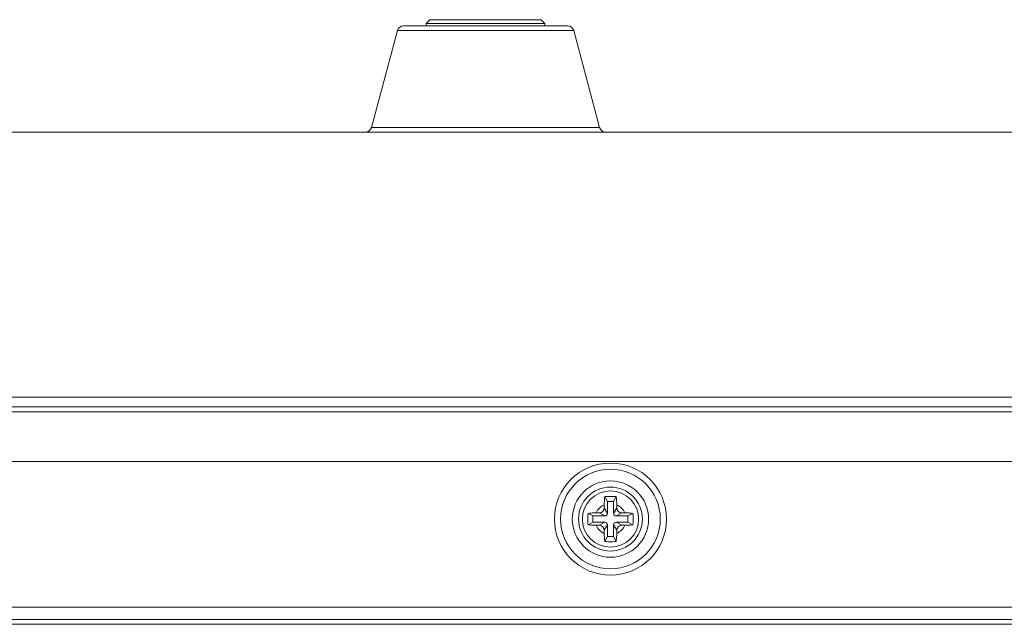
# Model space of a CAD drawing. Header units: millimetres. Extents: x 3925 to 5043, y -86 to 778.
# Tile 95 of 256: x 4286 to 4306, y 19 to 31. Entities that reach past the tile are written whole.
import ezdxf

# ---------------------------------------------------------------- set-up
doc = ezdxf.new("R2010")
doc.units = ezdxf.units.MM
doc.header["$LTSCALE"] = 46.255
for name, color, linetype in [('85-1A626G050DXF_CONTINUOUS_LINE', 7, 'CONTINUOUS'), ('H30-BOTTOM-CDXF_CONTINUOUS_LINE', 7, 'CONTINUOUS'), ('H30_CEILING_DXF_CONTINUOUS_LINE', 7, 'CONTINUOUS'), ('H30K-REAR-CODXF_CONTINUOUS_LINE', 7, 'CONTINUOUS')]:
    doc.layers.add(name, color=color, linetype=linetype)

msp = doc.modelspace()

# ---------------------------------------------------------------- linework, layer by layer
at = {"layer": '85-1A626G050DXF_CONTINUOUS_LINE', "color": 7, "linetype": 'Continuous', "lineweight": 0}
for p, q in [((4298.0713, 21.4386), (4298.0215, 21.5382)), ((4298.1963, 21.4386), (4298.2462, 21.5382)), ((4298.0088, 21.375), (4298.0088, 21.3136)), ((4298.0713, 21.2011), (4298.0088, 21.3136)), ((4298.0713, 21.4386), (4298.0713, 21.2011)), ((4298.1963, 21.4386), (4298.0713, 21.4386)), ((4298.1963, 21.2011), (4298.1963, 21.4386)), ((4298.1963, 21.2011), (4298.2588, 21.3136)), ((4298.2588, 21.375), (4298.2588, 21.3136)), ((4297.7838, 21.1511), (4297.6842, 21.2009)), ((4297.7838, 21.1511), (4297.7838, 21.0261)), ((4298.0213, 21.1511), (4297.7838, 21.1511)), ((4297.8474, 21.2136), (4297.9088, 21.2136)), ((4298.0213, 21.1511), (4297.9088, 21.2136)), ((4298.2463, 21.1511), (4298.3588, 21.2136)), ((4298.4838, 21.1511), (4298.2463, 21.1511)), ((4298.4203, 21.2136), (4298.3588, 21.2136)), ((4298.4838, 21.1511), (4298.5835, 21.2009)), ((4298.4838, 21.0261), (4298.4838, 21.1511)), ((4297.7838, 21.0261), (4297.6842, 20.9763)), ((4297.7838, 21.0261), (4298.0213, 21.0261)), ((4297.8474, 20.9636), (4297.9088, 20.9636)), ((4298.0213, 21.0261), (4297.9088, 20.9636)), ((4298.0713, 20.9761), (4298.0088, 20.8636)), ((4298.0713, 20.9761), (4298.0713, 20.7386)), ((4298.1963, 20.7386), (4298.1963, 20.9761)), ((4298.1963, 20.9761), (4298.2588, 20.8636)), ((4298.2463, 21.0261), (4298.3588, 20.9636)), ((4298.2463, 21.0261), (4298.4838, 21.0261)), ((4298.4203, 20.9636), (4298.3588, 20.9636)), ((4298.4838, 21.0261), (4298.5835, 20.9763)), ((4298.0088, 20.8022), (4298.0088, 20.8636)), ((4298.0713, 20.7386), (4298.0215, 20.6389)), ((4298.0713, 20.7386), (4298.1963, 20.7386)), ((4298.1963, 20.7386), (4298.2462, 20.6389)), ((4298.2588, 20.8022), (4298.2588, 20.8636))]:
    msp.add_line(p, q, dxfattribs=at)
for points in [[(4298.0088, 21.375), (4298.0094, 21.4106), (4298.011, 21.4452), (4298.0136, 21.4782), (4298.0171, 21.5094), (4298.0215, 21.5382)], [(4298.0215, 21.5382), (4298.0535, 21.54), (4298.0856, 21.5412), (4298.1177, 21.5418), (4298.1499, 21.5418), (4298.1821, 21.5412), (4298.2142, 21.54), (4298.2462, 21.5382)], [(4298.2462, 21.5382), (4298.2516, 21.5018), (4298.2555, 21.4619), (4298.258, 21.4193), (4298.2588, 21.375)], [(4297.6806, 21.0886), (4297.681, 21.1263), (4297.6822, 21.1638), (4297.6842, 21.2009)], [(4297.6842, 20.9763), (4297.6822, 21.0134), (4297.681, 21.0508), (4297.6806, 21.0886)], [(4297.6842, 21.2009), (4297.6996, 21.2034), (4297.7156, 21.2057), (4297.7322, 21.2076), (4297.7499, 21.2094), (4297.7696, 21.211), (4297.7918, 21.2123), (4297.8176, 21.2132), (4297.8474, 21.2136)], [(4298.4203, 21.2136), (4298.4504, 21.2132), (4298.4763, 21.2122), (4298.4987, 21.2109), (4298.5183, 21.2094), (4298.536, 21.2076), (4298.5524, 21.2056), (4298.5682, 21.2034), (4298.5835, 21.2009)], [(4298.5835, 21.2009), (4298.5855, 21.1638), (4298.5867, 21.1263), (4298.5871, 21.0886)], [(4298.5871, 21.0886), (4298.5867, 21.0508), (4298.5855, 21.0134), (4298.5835, 20.9763)], [(4297.8474, 20.9636), (4297.8173, 20.964), (4297.7914, 20.9649), (4297.769, 20.9663), (4297.7494, 20.9678), (4297.7317, 20.9696), (4297.7153, 20.9715), (4297.6995, 20.9738), (4297.6842, 20.9763)], [(4298.5835, 20.9763), (4298.5681, 20.9737), (4298.5521, 20.9715), (4298.5355, 20.9695), (4298.5178, 20.9678), (4298.4981, 20.9662), (4298.4759, 20.9649), (4298.4501, 20.964), (4298.4203, 20.9636)], [(4298.0215, 20.6389), (4298.0161, 20.6754), (4298.0121, 20.7153), (4298.0097, 20.7579), (4298.0088, 20.8022)], [(4298.2588, 20.8022), (4298.2583, 20.7666), (4298.2567, 20.732), (4298.2541, 20.6989), (4298.2506, 20.6678), (4298.2462, 20.6389)], [(4298.2462, 20.6389), (4298.2142, 20.6371), (4298.1821, 20.6359), (4298.1499, 20.6354), (4298.1177, 20.6354), (4298.0856, 20.6359), (4298.0535, 20.6371), (4298.0215, 20.6389)]]:
    msp.add_lwpolyline(points, dxfattribs=at)
msp.add_circle((4298.1338, 21.0886), 0.5625, dxfattribs=at)
for centre, radius, start, end in [((4298.1338, 21.0886), 0.3125, 113.57818, 156.42182), ((4297.9088, 21.3136), 0.1, 270, 0), ((4298.1338, 21.0886), 0.3125, 23.57818, 66.42182), ((4298.3588, 21.3136), 0.1, 180, 270), ((4298.0213, 21.2011), 0.05, 270, 0), ((4298.2463, 21.2011), 0.05, 180, 270), ((4298.1338, 21.0886), 0.3125, 203.57818, 246.42182), ((4297.9088, 20.8636), 0.1, 0, 90), ((4298.0213, 20.9761), 0.05, 0, 90), ((4298.2463, 20.9761), 0.05, 90, 180), ((4298.1338, 21.0886), 0.3125, 293.57818, 336.42182), ((4298.3588, 20.8636), 0.1, 90, 180)]:
    msp.add_arc(centre, radius, start, end, dxfattribs=at)
at = {"layer": 'H30-BOTTOM-CDXF_CONTINUOUS_LINE', "color": 7, "linetype": 'Continuous', "lineweight": 0}
for p, q in [((4293.9907, 30.9636), (4297.277, 30.9636)), ((4293.8699, 30.8709), (4293.3502, 28.9312)), ((4293.8699, 30.8709), (4297.3978, 30.8709)), ((4297.3978, 30.8709), (4297.9175, 28.9312)), ((4264.0329, 28.8386), (4313.1338, 28.8386)), ((4293.3502, 28.9312), (4297.9175, 28.9312)), ((4371.2588, 23.5318), (4262.5088, 23.5318))]:
    msp.add_line(p, q, dxfattribs=at)
for centre, start, end in [((4293.9907, 30.8386), 90, 164.99999), ((4297.277, 30.8386), 15.00001, 90), ((4293.2295, 28.9636), 270, 344.99999), ((4298.0382, 28.9636), 195.00001, 270)]:
    msp.add_arc(centre, 0.125, start, end, dxfattribs=at)
at = {"layer": 'H30_CEILING_DXF_CONTINUOUS_LINE', "color": 7, "linetype": 'Continuous', "lineweight": 0}
for p, q in [((4294.5213, 31.0886), (4294.4463, 31.0136)), ((4294.4463, 31.0136), (4294.4463, 30.9636)), ((4294.4463, 31.0136), (4296.8213, 31.0136)), ((4294.5213, 31.0886), (4296.7463, 31.0886)), ((4296.7463, 31.0886), (4296.8213, 31.0136)), ((4296.8213, 31.0136), (4296.8213, 30.9636))]:
    msp.add_line(p, q, dxfattribs=at)
at = {"layer": 'H30K-REAR-CODXF_CONTINUOUS_LINE', "color": 7, "linetype": 'Continuous', "lineweight": 0}
for p, q in [((4253.1575, 23.3386), (4380.6102, 23.3386)), ((4372.2329, 23.2345), (4262.5088, 23.2346)), ((4371.2588, 22.2421), (4262.5088, 22.2421)), ((4263.4338, 19.3251), (4312.0588, 19.3251)), ((4312.0588, 19.0769), (4263.4338, 19.0769)), ((4263.4338, 18.9811), (4312.0588, 18.9811))]:
    msp.add_line(p, q, dxfattribs=at)
for radius in [1.1215, 0.9974, 0.7635, 0.6394]:
    msp.add_circle((4298.1338, 21.0886), radius, dxfattribs=at)

doc.saveas('drawing.dxf')
